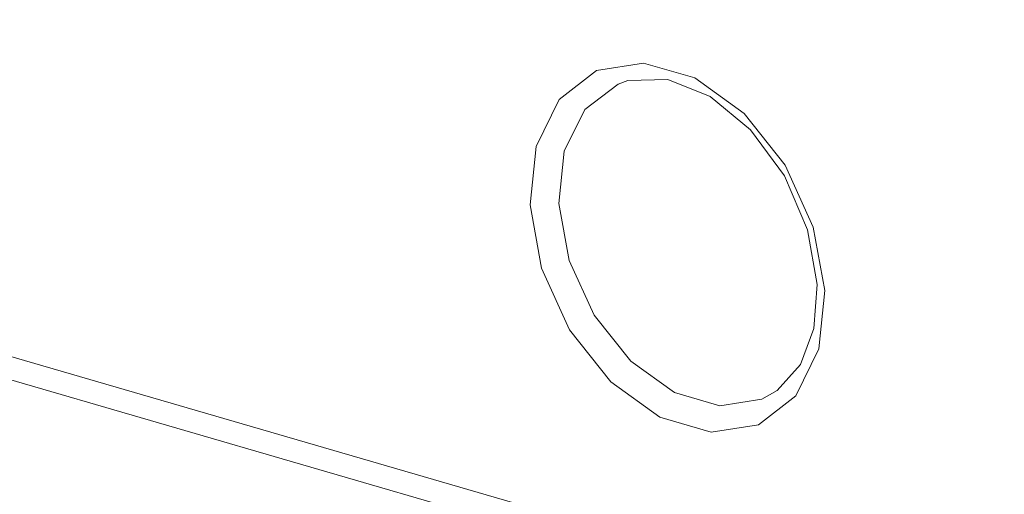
# Model space of a CAD drawing. Header units: millimetres. Extents: x 3925 to 5043, y -86 to 778.
# Tile 83 of 256: x 4529.37 to 4535.04, y 129.93 to 132.66. Entities that reach past the tile are written whole.
import ezdxf

# ---------------------------------------------------------------- set-up
doc = ezdxf.new("R2010")
doc.units = ezdxf.units.MM
doc.header["$LTSCALE"] = 46.255
doc.layers.add('H30K-REAR-CODXF_CONTINUOUS_LINE', color=7, linetype='CONTINUOUS')

msp = doc.modelspace()

# ---------------------------------------------------------------- linework, layer by layer
at = {"layer": 'H30K-REAR-CODXF_CONTINUOUS_LINE', "color": 7, "linetype": 'Continuous', "lineweight": 0}
for p, q in [((4506.9998, 137.2163), (4587.8336, 113.7049)), ((4507.0932, 137.0549), (4587.927, 113.5436)), ((4533.9407, 131.4677), (4534.0066, 131.1035)), ((4533.9446, 130.8848), (4533.9634, 131.1371)), ((4534.0066, 131.1035), (4533.9729, 130.7683))]:
    msp.add_line(p, q, dxfattribs=at)
for points in [[(4532.3107, 131.5968), (4532.3444, 131.932), (4532.477, 132.2029), (4532.692, 132.3697), (4532.964, 132.4129)], [(4532.964, 132.4129), (4533.2594, 132.3269), (4533.5428, 132.1222), (4533.7792, 131.8242), (4533.9407, 131.4677)], [(4532.4762, 131.604), (4532.5072, 131.9058), (4532.6254, 132.1447), (4532.8166, 132.292), (4532.8725, 132.3119)], [(4533.9634, 131.1371), (4533.9081, 131.4531), (4533.7752, 131.7628), (4533.5798, 132.0289), (4533.3466, 132.2205), (4533.1032, 132.3183), (4532.8725, 132.3119)], [(4533.9729, 130.7683), (4533.8403, 130.4974), (4533.6254, 130.3306), (4533.3534, 130.2875), (4533.0579, 130.3734), (4532.7745, 130.5781), (4532.5381, 130.8761), (4532.3766, 131.2326), (4532.3107, 131.5968)], [(4533.7326, 130.5271), (4533.6441, 130.4774), (4533.4031, 130.4396), (4533.1411, 130.5158), (4532.89, 130.6968), (4532.6799, 130.9607), (4532.5362, 131.2758), (4532.4762, 131.604)], [(4533.7326, 130.5271), (4533.8667, 130.6769), (4533.9446, 130.8848)]]:
    msp.add_lwpolyline(points, dxfattribs=at)

doc.saveas('drawing.dxf')
